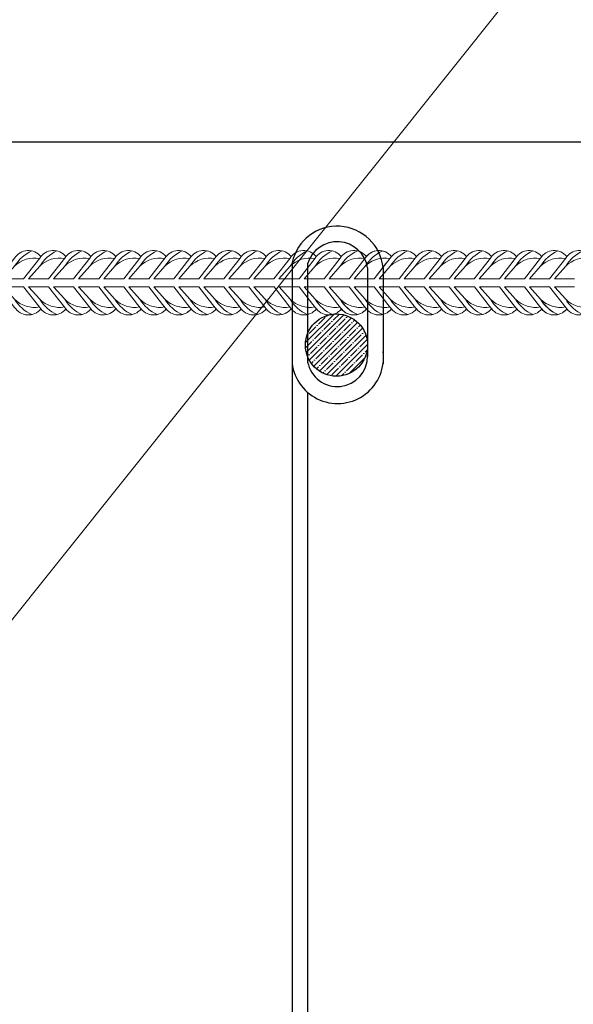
# Model space of a CAD drawing. Extents: x -764262 to 2885205, y 359641 to 616597.
# Tile 62 of 97: x 667322 to 667783, y 430294 to 431113. Entities that reach past the tile are written whole.
import ezdxf

# ---------------------------------------------------------------- set-up
doc = ezdxf.new("R2010")
doc.units = 0
doc.header["$LTSCALE"] = 50
doc.header["$MEASUREMENT"] = 0
doc.layers.get('0').update_dxf_attribs({"linetype": 'CONTINUOUS', "lineweight": 15})
doc.layers.add('.', color=7, linetype='CONTINUOUS', lineweight=15)
doc.layers.add('MIM_DUVAR_WALL_50', color=7, linetype='CONTINUOUS', lineweight=30)
doc.layers.add('INS_BETON_CONCRETE_50', color=5, linetype='CONTINUOUS')
doc.layers.add('PDF _0', color=7, linetype='CONTINUOUS')

# ---------------------------------------------------------------- blocks, each defined once
blk = doc.blocks.new('8нн')
for points in [[(843940.4, -188517.8), (843957, -188496.6, -0.519259), (843983.9, -188495, -0.519259)], [(843945.5, -188517.8), (843957, -188504.9, -0.146099), (843974.6, -188489.2, 4.502796)], [(843966.1, -188517.8), (843982.8, -188496.6, -0.519259), (844009.6, -188495, -0.519259)], [(843971.2, -188517.8), (843982.8, -188504.9, -0.146099), (844000.4, -188489.2, 4.502796)], [(843991.9, -188517.8), (844008.5, -188496.6, -0.519259), (844035.4, -188495, -0.519259)], [(843997, -188517.8), (844008.5, -188504.9, -0.146099), (844026.1, -188489.2, 4.502796)], [(844017.6, -188517.8), (844034.2, -188496.6, -0.519259), (844061.1, -188495, -0.519259)], [(844022.7, -188517.8), (844034.2, -188504.9, -0.146099), (844051.8, -188489.2, 4.502796)], [(844043.4, -188517.8), (844060, -188496.6, -0.519259), (844086.8, -188495, -0.519259)], [(844048.5, -188517.8), (844060, -188504.9, -0.146099), (844077.6, -188489.2, 4.502796)], [(844069.1, -188517.8), (844085.7, -188496.6, -0.519259), (844112.6, -188495, -0.519259)], [(844074.2, -188517.8), (844085.7, -188504.9, -0.146099), (844103.3, -188489.2, 4.502796)], [(844094.8, -188517.8), (844111.5, -188496.6, -0.519259), (844138.3, -188495, -0.519259)], [(844094.8, -188517.8), (844111.5, -188496.6, -0.519259), (844138.3, -188495, -0.519259)], [(844099.9, -188517.8), (844111.5, -188504.9, -0.146099), (844129.1, -188489.2, 4.502796)], [(844099.9, -188517.8), (844111.5, -188504.9, -0.146099), (844129.1, -188489.2, 4.502796)], [(844120.6, -188517.8), (844137.2, -188496.6, -0.519259), (844164.1, -188495, -0.519259)], [(844125.7, -188517.8), (844137.2, -188504.9, -0.146099), (844154.8, -188489.2, 4.502796)], [(844146.3, -188517.8), (844162.9, -188496.6, -0.519259), (844189.8, -188495, -0.519259)], [(844151.4, -188517.8), (844162.9, -188504.9, -0.146099), (844180.5, -188489.2, 4.502796)], [(844172, -188517.8), (844188.7, -188496.6, -0.519259), (844215.5, -188495, -0.519259)], [(844177.1, -188517.8), (844188.7, -188504.9, -0.146099), (844206.3, -188489.2, 4.502796)], [(844197.8, -188517.8), (844214.4, -188496.6, -0.519259), (844241.3, -188495, -0.519259)], [(844202.9, -188517.8), (844214.4, -188504.9, -0.146099), (844232, -188489.2, 4.502796)], [(844223.5, -188517.8), (844240.1, -188496.6, -0.519259), (844267, -188495, -0.519259)], [(844228.6, -188517.8), (844240.1, -188504.9, -0.146099), (844257.7, -188489.2, 4.502796)], [(844249.3, -188517.8), (844265.9, -188496.6, -0.519259), (844292.7, -188495, -0.519259)], [(844254.4, -188517.8), (844265.9, -188504.9, -0.146099), (844283.5, -188489.2, 4.502796)], [(844275, -188517.8), (844291.6, -188496.6, -0.519259), (844318.5, -188495, -0.519259)], [(844275, -188517.8), (844291.6, -188496.6, -0.519259), (844318.5, -188495, -0.519259)], [(844280.1, -188517.8), (844291.6, -188504.9, -0.146099), (844309.2, -188489.2, 4.502796)], [(844280.1, -188517.8), (844291.6, -188504.9, -0.146099), (844309.2, -188489.2, 4.502796)], [(844300.7, -188517.8), (844317.4, -188496.6, -0.352049), (844336.8, -188489.8, -0.352049)], [(844300.7, -188517.8), (844317.4, -188496.6, -0.519259), (844344.2, -188495, -0.519259)], [(844300.7, -188517.8), (844317.4, -188496.6, -0.519259), (844344.2, -188495, -0.519259)], [(844305.8, -188517.8), (844317.4, -188504.9, -0.146099), (844335, -188489.2, 4.502796)], [(844305.8, -188517.8), (844317.4, -188504.9, -0.146099), (844335, -188489.2, 4.502796)], [(844305.8, -188517.8), (844317.4, -188504.9, -0.146099), (844335, -188489.2, 4.502796)], [(844326.5, -188517.8), (844343.1, -188496.6, -0.519259), (844370, -188495, -0.519259)], [(844331.6, -188517.8), (844343.1, -188504.9, -0.146099), (844360.7, -188489.2, 4.502796)], [(844352.2, -188517.8), (844368.8, -188496.6, -0.519259), (844395.7, -188495, -0.519259)], [(844357.3, -188517.8), (844368.8, -188504.9, -0.146099), (844386.4, -188489.2, 4.502796)], [(844377.9, -188517.8), (844394.6, -188496.6, -0.519259), (844421.4, -188495, -0.519259)], [(844383, -188517.8), (844394.6, -188504.9, -0.146099), (844412.2, -188489.2, 4.502796)], [(844403.7, -188517.8), (844420.3, -188496.6, -0.519259), (844447.2, -188495, -0.519259)], [(844408.8, -188517.8), (844420.3, -188504.9, -0.146099), (844437.9, -188489.2, 4.502796)], [(844429.4, -188517.8), (844446, -188496.6, -0.519259), (844472.9, -188495, -0.519259)], [(844434.5, -188517.8), (844446, -188504.9, -0.146099), (844463.7, -188489.2, 4.502796)], [(844455.2, -188517.8), (844471.8, -188496.6, -0.519259), (844498.6, -188495, -0.519259)], [(844460.3, -188517.8), (844471.8, -188504.9, -0.146099), (844489.4, -188489.2, 4.502796)], [(844480.9, -188517.8), (844497.5, -188496.6, -0.519259), (844524.4, -188495, -0.519259)], [(844480.9, -188517.8), (844497.5, -188496.6, -0.519259), (844524.4, -188495, -0.519259)], [(844486, -188517.8), (844497.5, -188504.9, -0.146099), (844515.1, -188489.2, 4.502796)], [(844486, -188517.8), (844497.5, -188504.9, -0.146099), (844515.1, -188489.2, 4.502796)], [(844506.6, -188517.8), (844523.3, -188496.6, -0.519259), (844550.1, -188495, -0.519259)], [(844511.7, -188517.8), (844523.3, -188504.9, -0.146099), (844540.9, -188489.2, 4.502796)], [(843945.5, -188517.8), (843957, -188504.9, -0.242936), (843982.5, -188497, -0.242936)], [(843971.2, -188517.8), (843982.8, -188504.9, -0.242936), (844008.3, -188497, -0.242936)], [(843997, -188517.8), (844008.5, -188504.9, -0.242936), (844034, -188497, -0.242936)], [(844022.7, -188517.8), (844034.2, -188504.9, -0.242936), (844059.7, -188497, -0.242936)], [(844048.5, -188517.8), (844060, -188504.9, -0.242936), (844085.5, -188497, -0.242936)], [(844074.2, -188517.8), (844085.7, -188504.9, -0.242936), (844111.2, -188497, -0.242936)], [(844099.9, -188517.8), (844111.5, -188504.9, -0.242936), (844136.9, -188497, -0.242936)], [(844099.9, -188517.8), (844111.5, -188504.9, -0.242936), (844136.9, -188497, -0.242936)], [(844125.7, -188517.8), (844137.2, -188504.9, -0.242936), (844162.7, -188497, -0.242936)], [(844151.4, -188517.8), (844162.9, -188504.9, -0.242936), (844188.4, -188497, -0.242936)], [(844177.1, -188517.8), (844188.7, -188504.9, -0.242936), (844214.2, -188497, -0.242936)], [(844202.9, -188517.8), (844214.4, -188504.9, -0.242936), (844239.9, -188497, -0.242936)], [(844228.6, -188517.8), (844240.1, -188504.9, -0.242936), (844265.6, -188497, -0.242936)], [(844254.4, -188517.8), (844265.9, -188504.9, -0.242936), (844291.4, -188497, -0.242936)], [(844280.1, -188517.8), (844291.6, -188504.9, -0.242936), (844317.1, -188497, -0.242936)], [(844280.1, -188517.8), (844291.6, -188504.9, -0.242936), (844317.1, -188497, -0.242936)], [(844305.8, -188517.8), (844317.4, -188504.9, -0.196993), (844337.8, -188496.5, -0.196993)], [(844305.8, -188517.8), (844317.4, -188504.9, -0.242936), (844342.8, -188497, -0.242936)], [(844305.8, -188517.8), (844317.4, -188504.9, -0.242936), (844342.8, -188497, -0.242936)], [(844331.6, -188517.8), (844343.1, -188504.9, -0.242936), (844368.6, -188497, -0.242936)], [(844357.3, -188517.8), (844368.8, -188504.9, -0.242936), (844394.3, -188497, -0.242936)], [(844383, -188517.8), (844394.6, -188504.9, -0.242936), (844420.1, -188497, -0.242936)], [(844408.8, -188517.8), (844420.3, -188504.9, -0.242936), (844445.8, -188497, -0.242936)], [(844434.5, -188517.8), (844446, -188504.9, -0.242936), (844471.5, -188497, -0.242936)], [(844460.3, -188517.8), (844471.8, -188504.9, -0.242936), (844497.3, -188497, -0.242936)], [(844486, -188517.8), (844497.5, -188504.9, -0.242936), (844523, -188497, -0.242936)], [(844486, -188517.8), (844497.5, -188504.9, -0.242936), (844523, -188497, -0.242936)], [(844511.7, -188517.8), (844523.3, -188504.9, -0.242936), (844548.7, -188497, -0.242936)], [(843940.4, -188526), (843957, -188547.2, 0.519259), (843983.9, -188548.8, 0.519259)], [(843945.5, -188526), (843957, -188538.9, 0.242936), (843982.5, -188546.8, 0.242936)], [(843945.5, -188526), (843957, -188538.9, 0.146099), (843974.6, -188554.6, -4.502796)], [(843966.1, -188526), (843982.8, -188547.2, 0.519259), (844009.6, -188548.8, 0.519259)], [(843971.2, -188526), (843982.8, -188538.9, 0.242936), (844008.3, -188546.8, 0.242936)], [(843971.2, -188526), (843982.8, -188538.9, 0.146099), (844000.4, -188554.6, -4.502796)], [(843991.9, -188526), (844008.5, -188547.2, 0.519259), (844035.4, -188548.8, 0.519259)], [(843997, -188526), (844008.5, -188538.9, 0.242936), (844034, -188546.8, 0.242936)], [(843997, -188526), (844008.5, -188538.9, 0.146099), (844026.1, -188554.6, -4.502796)], [(844017.6, -188526), (844034.2, -188547.2, 0.520542), (844061.1, -188548.7, 0.520542)], [(844022.7, -188526), (844034.2, -188538.9, 0.243606), (844059.8, -188546.8, 0.243606)], [(844022.7, -188526), (844034.2, -188538.9, 0.146099), (844051.8, -188554.6, -4.502796)], [(844043.4, -188526), (844060.1, -188547.2, 0.519259), (844086.9, -188548.8, 0.519259)], [(844048.5, -188526), (844060.1, -188538.9, 0.242936), (844085.5, -188546.8, 0.242936)], [(844048.5, -188526), (844060.1, -188538.9, 0.146099), (844077.7, -188554.6, -4.502796)], [(844069.2, -188526), (844085.8, -188547.2, 0.519259), (844112.7, -188548.8, 0.519259)], [(844074.3, -188526), (844085.8, -188538.9, 0.242936), (844111.3, -188546.8, 0.242936)], [(844074.3, -188526), (844085.8, -188538.9, 0.146099), (844103.4, -188554.6, -4.502796)], [(844094.8, -188526), (844111.5, -188547.2, 0.519259), (844138.3, -188548.8, 0.519259)], [(844094.9, -188526), (844111.5, -188547.2, 0.519259), (844138.4, -188548.8, 0.519259)], [(844099.9, -188526), (844111.5, -188538.9, 0.242936), (844136.9, -188546.8, 0.242936)], [(844099.9, -188526), (844111.5, -188538.9, 0.146099), (844129.1, -188554.6, -4.502796)], [(844100, -188526), (844111.5, -188538.9, 0.242936), (844137, -188546.8, 0.242936)], [(844100, -188526), (844111.5, -188538.9, 0.146099), (844129.1, -188554.6, -4.502796)], [(844120.6, -188526), (844137.2, -188547.2, 0.519259), (844164.1, -188548.8, 0.519259)], [(844125.7, -188526), (844137.2, -188538.9, 0.242936), (844162.7, -188546.8, 0.242936)], [(844125.7, -188526), (844137.2, -188538.9, 0.146099), (844154.8, -188554.6, -4.502796)], [(844146.3, -188526), (844162.9, -188547.2, 0.519259), (844189.8, -188548.8, 0.519259)], [(844151.4, -188526), (844162.9, -188538.9, 0.242936), (844188.4, -188546.8, 0.242936)], [(844151.4, -188526), (844162.9, -188538.9, 0.146099), (844180.5, -188554.6, -4.502796)], [(844172, -188526), (844188.7, -188547.2, 0.519259), (844215.5, -188548.8, 0.519259)], [(844177.1, -188526), (844188.7, -188538.9, 0.242936), (844214.2, -188546.8, 0.242936)], [(844177.1, -188526), (844188.7, -188538.9, 0.146099), (844206.3, -188554.6, -4.502796)], [(844197.8, -188526), (844214.4, -188547.2, 0.520542), (844241.3, -188548.7, 0.520542)], [(844202.9, -188526), (844214.4, -188538.9, 0.243606), (844240, -188546.8, 0.243606)], [(844202.9, -188526), (844214.4, -188538.9, 0.146099), (844232, -188554.6, -4.502796)], [(844223.6, -188526), (844240.2, -188547.2, 0.519259), (844267.1, -188548.8, 0.519259)], [(844228.7, -188526), (844240.2, -188538.9, 0.242936), (844265.7, -188546.8, 0.242936)], [(844228.7, -188526), (844240.2, -188538.9, 0.146099), (844257.8, -188554.6, -4.502796)], [(844249.3, -188526), (844266, -188547.2, 0.519259), (844292.8, -188548.8, 0.519259)], [(844254.4, -188526), (844266, -188538.9, 0.242936), (844291.5, -188546.8, 0.242936)], [(844254.4, -188526), (844266, -188538.9, 0.146099), (844283.6, -188554.6, -4.502796)], [(844275, -188526), (844291.6, -188547.2, 0.519259), (844318.5, -188548.8, 0.519259)], [(844275.1, -188526), (844291.7, -188547.2, 0.519259), (844318.6, -188548.8, 0.519259)], [(844280.1, -188526), (844291.6, -188538.9, 0.242936), (844317.1, -188546.8, 0.242936)], [(844280.1, -188526), (844291.6, -188538.9, 0.146099), (844309.2, -188554.6, -4.502796)], [(844280.2, -188526), (844291.7, -188538.9, 0.242936), (844317.2, -188546.8, 0.242936)], [(844280.2, -188526), (844291.7, -188538.9, 0.146099), (844309.3, -188554.6, -4.502796)], [(844300.7, -188526), (844317.4, -188547.2, 0.519259), (844344.2, -188548.8, 0.519259)], [(844300.7, -188526), (844317.4, -188547.2, 0.519259), (844344.2, -188548.8, 0.519259)], [(844300.8, -188526), (844317.4, -188547.2, 0.519259), (844344.3, -188548.8, 0.519259)], [(844305.8, -188526), (844317.4, -188538.9, 0.242936), (844342.8, -188546.8, 0.242936)], [(844305.8, -188526), (844317.4, -188538.9, 0.146099), (844335, -188554.6, -4.502796)], [(844305.8, -188526), (844317.4, -188538.9, 0.242936), (844342.8, -188546.8, 0.242936)], [(844305.8, -188526), (844317.4, -188538.9, 0.146099), (844335, -188554.6, -4.502796)], [(844305.9, -188526), (844317.4, -188538.9, 0.242936), (844342.9, -188546.8, 0.242936)], [(844305.9, -188526), (844317.4, -188538.9, 0.146099), (844335, -188554.6, -4.502796)], [(844326.5, -188526), (844343.1, -188547.2, 0.048222), (844345, -188549.7, 0.048222)], [(844326.5, -188526), (844343.1, -188547.2, 0.519259), (844370, -188548.8, 0.519259)], [(844331.6, -188526), (844343.1, -188538.9, 0.00709), (844343.7, -188539.5, 0.00709)], [(844331.6, -188526), (844343.1, -188538.9, 0.007388), (844343.8, -188539.9, 0.007388)], [(844331.6, -188526), (844343.1, -188538.9, 0.242936), (844368.6, -188546.8, 0.242936)], [(844331.6, -188526), (844343.1, -188538.9, 0.146099), (844360.7, -188554.6, -4.502796)], [(844352.2, -188526), (844368.8, -188547.2, 0.519259), (844395.7, -188548.8, 0.519259)], [(844357.3, -188526), (844368.8, -188538.9, 0.242936), (844394.3, -188546.8, 0.242936)], [(844357.3, -188526), (844368.8, -188538.9, 0.146099), (844386.4, -188554.6, -4.502796)], [(844377.9, -188526), (844394.6, -188547.2, 0.519259), (844421.4, -188548.8, 0.519259)], [(844383, -188526), (844394.6, -188538.9, 0.242936), (844420.1, -188546.8, 0.242936)], [(844383, -188526), (844394.6, -188538.9, 0.146099), (844412.2, -188554.6, -4.502796)], [(844403.7, -188526), (844420.3, -188547.2, 0.520542), (844447.2, -188548.7, 0.520542)], [(844408.8, -188526), (844420.3, -188538.9, 0.243606), (844445.9, -188546.8, 0.243606)], [(844408.8, -188526), (844420.3, -188538.9, 0.146099), (844437.9, -188554.6, -4.502796)], [(844429.5, -188526), (844446.1, -188547.2, 0.519259), (844473, -188548.8, 0.519259)], [(844434.6, -188526), (844446.1, -188538.9, 0.242936), (844471.6, -188546.8, 0.242936)], [(844434.6, -188526), (844446.1, -188538.9, 0.146099), (844463.7, -188554.6, -4.502796)], [(844455.2, -188526), (844471.9, -188547.2, 0.519259), (844498.7, -188548.8, 0.519259)], [(844460.3, -188526), (844471.9, -188538.9, 0.242936), (844497.4, -188546.8, 0.242936)], [(844460.3, -188526), (844471.9, -188538.9, 0.146099), (844489.5, -188554.6, -4.502796)], [(844480.9, -188526), (844497.5, -188547.2, 0.519259), (844524.4, -188548.8, 0.519259)], [(844481, -188526), (844497.6, -188547.2, 0.519259), (844524.5, -188548.8, 0.519259)], [(844486, -188526), (844497.5, -188538.9, 0.242936), (844523, -188546.8, 0.242936)], [(844486, -188526), (844497.5, -188538.9, 0.146099), (844515.1, -188554.6, -4.502796)], [(844486.1, -188526), (844497.6, -188538.9, 0.242936), (844523.1, -188546.8, 0.242936)], [(844486.1, -188526), (844497.6, -188538.9, 0.146099), (844515.2, -188554.6, -4.502796)], [(844506.6, -188526), (844523.3, -188547.2, 0.519259), (844550.1, -188548.8, 0.519259)], [(844511.7, -188526), (844523.3, -188538.9, 0.242936), (844548.7, -188546.8, 0.242936)], [(844511.7, -188526), (844523.3, -188538.9, 0.146099), (844540.9, -188554.6, -4.502796)]]:
    blk.add_lwpolyline(points, format="xyb")
for points in [[(844326.5, -188517.8), (844338.6, -188502.3)], [(844331.6, -188517.8), (844343.1, -188504.9)], [(844331.6, -188517.8), (844339.5, -188508.9)], [(843945.5, -188517.8), (843966.1, -188517.8)], [(843971.2, -188517.8), (843991.9, -188517.8)], [(843997, -188517.8), (844017.6, -188517.8)], [(844022.7, -188517.8), (844043.4, -188517.8)], [(844048.5, -188517.8), (844069.1, -188517.8)], [(844074.2, -188517.8), (844094.8, -188517.8)], [(844099.9, -188517.8), (844120.6, -188517.8)], [(844125.7, -188517.8), (844146.3, -188517.8)], [(844151.4, -188517.8), (844172, -188517.8)], [(844177.1, -188517.8), (844197.8, -188517.8)], [(844202.9, -188517.8), (844223.5, -188517.8)], [(844228.6, -188517.8), (844249.3, -188517.8)], [(844254.4, -188517.8), (844275, -188517.8)], [(844280.1, -188517.8), (844300.7, -188517.8)], [(844305.8, -188517.8), (844326.5, -188517.8)], [(844305.8, -188517.8), (844326.5, -188517.8)], [(844331.6, -188517.8), (844340.8, -188517.8)], [(844331.6, -188517.8), (844352.2, -188517.8)], [(844357.3, -188517.8), (844377.9, -188517.8)], [(844383, -188517.8), (844403.7, -188517.8)], [(844408.8, -188517.8), (844429.4, -188517.8)], [(844434.5, -188517.8), (844455.2, -188517.8)], [(844460.3, -188517.8), (844480.9, -188517.8)], [(844486, -188517.8), (844506.6, -188517.8)], [(844511.7, -188517.8), (844532.4, -188517.8)], [(843945.5, -188526), (843966.1, -188526)], [(843971.2, -188526), (843991.9, -188526)], [(843997, -188526), (844017.6, -188526)], [(844022.7, -188526), (844043.4, -188526)], [(844048.5, -188526), (844069.2, -188526)], [(844074.3, -188526), (844094.9, -188526)], [(844100, -188526), (844120.6, -188526)], [(844125.7, -188526), (844146.3, -188526)], [(844151.4, -188526), (844172, -188526)], [(844177.1, -188526), (844197.8, -188526)], [(844202.9, -188526), (844223.6, -188526)], [(844228.7, -188526), (844249.3, -188526)], [(844254.4, -188526), (844275.1, -188526)], [(844280.2, -188526), (844300.8, -188526)], [(844305.8, -188526), (844326.5, -188526)], [(844305.9, -188526), (844326.6, -188526)], [(844331.6, -188526), (844341.9, -188526)], [(844331.6, -188526), (844352.2, -188526)], [(844357.3, -188526), (844377.9, -188526)], [(844383, -188526), (844403.7, -188526)], [(844408.8, -188526), (844429.5, -188526)], [(844434.6, -188526), (844455.2, -188526)], [(844460.3, -188526), (844481, -188526)], [(844486.1, -188526), (844506.7, -188526)], [(844511.7, -188526), (844532.4, -188526)]]:
    blk.add_lwpolyline(points)

msp = doc.modelspace()

# ---------------------------------------------------------------- hatches: boundary and pattern name
at = {"layer": '.'}
h = msp.add_hatch(dxfattribs=at)
h.set_pattern_fill('ANSI35', color=256, scale=0.987754)
h.set_pattern_definition([(45, (567193.582, 182725.9486), (-4.4351415, 4.4351415), []), (45, (567198.0173, 182725.9486), (-4.4351415, 4.4351415), [7.84029658, -1.56805932, 0, -1.56805932])])
edge = h.paths.add_edge_path()
edge.add_arc((667585.751, 430842.574), 25.898, 180, 540, ccw=False)

# ---------------------------------------------------------------- linework, layer by layer
at = {"layer": 'INS_BETON_CONCRETE_50', "color": 0, "lineweight": 30}
msp.add_circle((667585.751, 430842.574), 25.898, dxfattribs=at)
at = {"layer": 'MIM_DUVAR_WALL_50', "color": 0}
for p, q in [((665468.668, 431011.617), (669296.928, 431011.617)), ((667548.841, 430911.286), (667548.841, 429512.637)), ((667561.752, 430910.028), (667561.752, 430828.465)), ((667611.649, 430906.765), (667611.649, 430832.793)), ((667624.56, 430906.763), (667624.56, 430826.995)), ((667561.752, 430803.227), (667561.752, 429612.418))]:
    msp.add_line(p, q, dxfattribs=at)
for centre, radius, start, end in [((667586.343, 430903.034), 38.399, 5.573072, 167.590482), ((667586.342, 430902.919), 25.598, 8.640826, 163.877202), ((667586.715, 430832.132), 38.192, 187.409043, 7.729842), ((667586.478, 430833.192), 25.174, 190.822194, 0.90791)]:
    msp.add_arc(centre, radius, start, end, dxfattribs=at)
at = {"layer": 'PDF _0', "color": 7, "lineweight": 13}
msp.add_line((666868.007, 430054.61), (668758.58, 432418.032), dxfattribs=at)

# ---------------------------------------------------------------- block references
at = {"xscale": 0.81, "yscale": 0.81, "zscale": 0.81}
msp.add_blockref('8нн', (-16287.339, 583597.177), dxfattribs=at)

doc.saveas('drawing.dxf')
